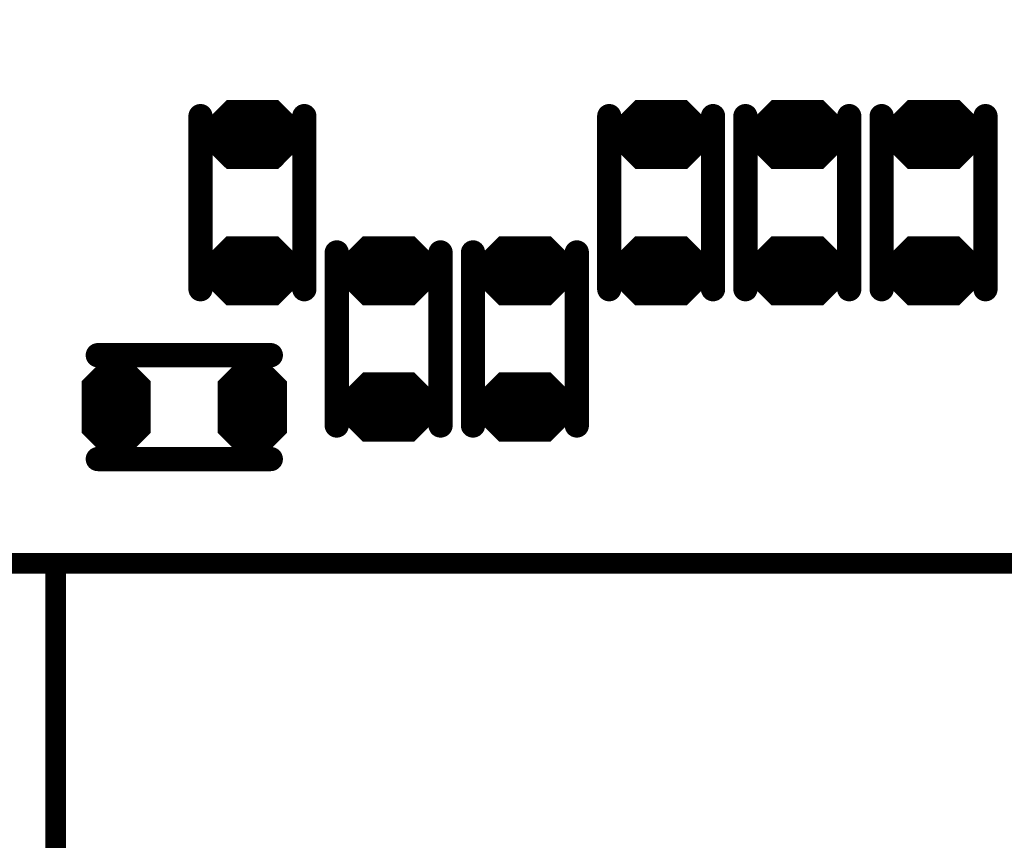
# Model space of a CAD drawing. Extents: x 0 to 8.86, y -3.29 to 6.3.
# Tile 47 of 129: x 7.42 to 7.7, y 1.29 to 1.53. Entities that reach past the tile are written whole.
import ezdxf

# ---------------------------------------------------------------- set-up
doc = ezdxf.new("R2010")
doc.units = 0
doc.layers.get('0').update_dxf_attribs({"color": 3, "linetype": 'CONTINUOUS'})

# ---------------------------------------------------------------- blocks, each defined once
blk = doc.blocks.new('PAD_R1')
at = {"const_width": 0.5}
blk.add_lwpolyline([(0.25, 0, 1), (-0.25, 0, 1)], format="xyb", close=True, dxfattribs=at)

msp = doc.modelspace()

# ---------------------------------------------------------------- linework, layer by layer
for p, q in [((7.4723, 1.49711), (7.47965, 1.50446)), ((7.49408, 1.50446), (7.50143, 1.49711)), ((7.59041, 1.49711), (7.59776, 1.50446)), ((7.61219, 1.50446), (7.61954, 1.49711)), ((7.62978, 1.49711), (7.63713, 1.50446)), ((7.65156, 1.50446), (7.65891, 1.49711)), ((7.66915, 1.49711), (7.6765, 1.50446)), ((7.69093, 1.50446), (7.69828, 1.49711)), ((7.4723, 1.49711), (7.50143, 1.49711)), ((7.59041, 1.49711), (7.61954, 1.49711)), ((7.62978, 1.49711), (7.65891, 1.49711)), ((7.66915, 1.49711), (7.69828, 1.49711)), ((7.4723, 1.49281), (7.50143, 1.49281)), ((7.4723, 1.49281), (7.47965, 1.48546)), ((7.49408, 1.48546), (7.50143, 1.49281)), ((7.59041, 1.49281), (7.61954, 1.49281)), ((7.59041, 1.49281), (7.59776, 1.48546)), ((7.61219, 1.48546), (7.61954, 1.49281)), ((7.62978, 1.49281), (7.65891, 1.49281)), ((7.62978, 1.49281), (7.63713, 1.48546)), ((7.65156, 1.48546), (7.65891, 1.49281)), ((7.66915, 1.49281), (7.69828, 1.49281)), ((7.66915, 1.49281), (7.6765, 1.48546)), ((7.69093, 1.48546), (7.69828, 1.49281)), ((7.47226, 1.45774), (7.47961, 1.46509)), ((7.49404, 1.46509), (7.50139, 1.45774)), ((7.51167, 1.45774), (7.51902, 1.46509)), ((7.53345, 1.46509), (7.5408, 1.45774)), ((7.55104, 1.45774), (7.55839, 1.46509)), ((7.57282, 1.46509), (7.58017, 1.45774)), ((7.59037, 1.45774), (7.59772, 1.46509)), ((7.61215, 1.46509), (7.6195, 1.45774)), ((7.62974, 1.45774), (7.63709, 1.46509)), ((7.65152, 1.46509), (7.65887, 1.45774)), ((7.66911, 1.45774), (7.67646, 1.46509)), ((7.69089, 1.46509), (7.69824, 1.45774)), ((7.47226, 1.45774), (7.50139, 1.45774)), ((7.51167, 1.45774), (7.5408, 1.45774)), ((7.55104, 1.45774), (7.58017, 1.45774)), ((7.59037, 1.45774), (7.6195, 1.45774)), ((7.62974, 1.45774), (7.65887, 1.45774)), ((7.66911, 1.45774), (7.69824, 1.45774)), ((7.47226, 1.45344), (7.50139, 1.45344)), ((7.47226, 1.45344), (7.47961, 1.44609)), ((7.49404, 1.44609), (7.50139, 1.45344)), ((7.51167, 1.45344), (7.5408, 1.45344)), ((7.51167, 1.45344), (7.51902, 1.44609)), ((7.53345, 1.44609), (7.5408, 1.45344)), ((7.55104, 1.45344), (7.58017, 1.45344)), ((7.55104, 1.45344), (7.55839, 1.44609)), ((7.57282, 1.44609), (7.58017, 1.45344)), ((7.59037, 1.45344), (7.6195, 1.45344)), ((7.59037, 1.45344), (7.59772, 1.44609)), ((7.61215, 1.44609), (7.6195, 1.45344)), ((7.62974, 1.45344), (7.65887, 1.45344)), ((7.62974, 1.45344), (7.63709, 1.44609)), ((7.65152, 1.44609), (7.65887, 1.45344)), ((7.66911, 1.45344), (7.69824, 1.45344)), ((7.66911, 1.45344), (7.67646, 1.44609)), ((7.69089, 1.44609), (7.69824, 1.45344)), ((7.43869, 1.42416), (7.44604, 1.43151)), ((7.44892, 1.43151), (7.45627, 1.42416)), ((7.47805, 1.42412), (7.4854, 1.43147)), ((7.48828, 1.43147), (7.49563, 1.42412)), ((7.51163, 1.41837), (7.51898, 1.42572)), ((7.53341, 1.42572), (7.54076, 1.41837)), ((7.551, 1.41837), (7.55835, 1.42572)), ((7.57278, 1.42572), (7.58013, 1.41837)), ((7.43869, 1.42416), (7.45627, 1.42416)), ((7.47805, 1.42412), (7.49563, 1.42412)), ((7.51163, 1.41837), (7.54076, 1.41837)), ((7.551, 1.41837), (7.58013, 1.41837)), ((7.51163, 1.41408), (7.54076, 1.41408)), ((7.51163, 1.41408), (7.51898, 1.40673)), ((7.53341, 1.40673), (7.54076, 1.41408)), ((7.551, 1.41408), (7.58013, 1.41408)), ((7.551, 1.41408), (7.55835, 1.40673)), ((7.57278, 1.40673), (7.58013, 1.41408)), ((7.43869, 1.40832), (7.45627, 1.40832)), ((7.43869, 1.40832), (7.44604, 1.40097)), ((7.44892, 1.40097), (7.45627, 1.40832)), ((7.47805, 1.40828), (7.49563, 1.40828)), ((7.47805, 1.40828), (7.4854, 1.40093)), ((7.48828, 1.40093), (7.49563, 1.40828))]:
    msp.add_line(p, q)
for points, const_width in [([(7.0885, 2.15813), (7.7715, 2.15813), (7.7995, 2.13013), (7.7995, 1.38913), (7.7815, 1.37113), (7.0795, 1.37113), (7.0585, 1.39213), (7.0585, 2.14213), (7.0745, 2.15813)], 0.006), ([(7.49387, 1.50396), (7.50163, 1.49619), (7.50163, 1.49372), (7.49387, 1.48596), (7.47986, 1.48596), (7.47209, 1.49372), (7.47209, 1.49619), (7.47986, 1.50396)], 0.002), ([(7.61198, 1.50396), (7.61974, 1.49619), (7.61974, 1.49372), (7.61198, 1.48596), (7.59797, 1.48596), (7.59021, 1.49372), (7.59021, 1.49619), (7.59797, 1.50396)], 0.002), ([(7.65135, 1.50396), (7.65911, 1.49619), (7.65911, 1.49372), (7.65135, 1.48596), (7.63734, 1.48596), (7.62958, 1.49372), (7.62958, 1.49619), (7.63734, 1.50396)], 0.002), ([(7.69072, 1.50396), (7.69848, 1.49619), (7.69848, 1.49372), (7.69072, 1.48596), (7.67671, 1.48596), (7.66894, 1.49372), (7.66894, 1.49619), (7.67671, 1.50396)], 0.002), ([(7.49383, 1.46459), (7.50159, 1.45683), (7.50159, 1.45436), (7.49383, 1.44659), (7.47982, 1.44659), (7.47206, 1.45436), (7.47206, 1.45683), (7.47982, 1.46459)], 0.002), ([(7.53324, 1.46459), (7.541, 1.45682), (7.541, 1.45435), (7.53324, 1.44659), (7.51923, 1.44659), (7.51146, 1.45435), (7.51146, 1.45682), (7.51923, 1.46459)], 0.002), ([(7.57261, 1.46459), (7.58038, 1.45682), (7.58038, 1.45435), (7.57261, 1.44659), (7.5586, 1.44659), (7.55084, 1.45435), (7.55084, 1.45682), (7.5586, 1.46459)], 0.002), ([(7.61194, 1.46459), (7.6197, 1.45683), (7.6197, 1.45436), (7.61194, 1.44659), (7.59793, 1.44659), (7.59016, 1.45436), (7.59016, 1.45683), (7.59793, 1.46459)], 0.002), ([(7.65131, 1.46459), (7.65908, 1.45683), (7.65908, 1.45436), (7.65131, 1.44659), (7.6373, 1.44659), (7.62954, 1.45436), (7.62954, 1.45683), (7.6373, 1.46459)], 0.002), ([(7.69068, 1.46459), (7.69844, 1.45683), (7.69844, 1.45436), (7.69068, 1.44659), (7.67667, 1.44659), (7.66891, 1.45436), (7.66891, 1.45683), (7.67667, 1.46459)], 0.002), ([(7.44872, 1.43101), (7.45648, 1.42325), (7.45648, 1.40923), (7.44872, 1.40147), (7.44624, 1.40147), (7.43848, 1.40923), (7.43848, 1.42325), (7.44624, 1.43101)], 0.002), ([(7.48808, 1.43097), (7.49584, 1.42321), (7.49584, 1.40919), (7.48808, 1.40143), (7.4856, 1.40143), (7.47784, 1.40919), (7.47784, 1.42321), (7.4856, 1.43097)], 0.002), ([(7.5332, 1.42523), (7.54096, 1.41746), (7.54096, 1.41499), (7.5332, 1.40723), (7.51919, 1.40723), (7.51142, 1.41499), (7.51142, 1.41746), (7.51919, 1.42523)], 0.002), ([(7.57257, 1.42523), (7.58033, 1.41746), (7.58033, 1.41499), (7.57257, 1.40723), (7.55856, 1.40723), (7.55079, 1.41499), (7.55079, 1.41746), (7.55856, 1.42523)], 0.002)]:
    msp.add_lwpolyline(points, close=True, dxfattribs=dict(const_width=const_width))
for points, const_width in [([(7.47184, 1.50028), (7.47184, 1.45028)], 0.007), ([(7.47184, 1.50028), (7.47184, 1.45028)], 0.007), ([(7.47472, 1.49811), (7.48007, 1.50346), (7.49366, 1.50346), (7.49901, 1.49811)], 0.003), ([(7.48048, 1.50245), (7.49325, 1.50245)], 0.005), ([(7.50184, 1.50028), (7.50184, 1.45028)], 0.007), ([(7.50184, 1.50028), (7.50184, 1.45028)], 0.007), ([(7.58996, 1.50028), (7.58996, 1.45028)], 0.007), ([(7.58996, 1.50028), (7.58996, 1.45028)], 0.007), ([(7.59283, 1.49811), (7.59818, 1.50346), (7.61177, 1.50346), (7.61712, 1.49811)], 0.003), ([(7.59859, 1.50245), (7.61136, 1.50245)], 0.005), ([(7.61996, 1.50028), (7.61996, 1.45028)], 0.007), ([(7.61996, 1.50028), (7.61996, 1.45028)], 0.007), ([(7.62932, 1.50028), (7.62932, 1.45028)], 0.007), ([(7.62932, 1.50028), (7.62932, 1.45028)], 0.007), ([(7.6322, 1.49811), (7.63755, 1.50346), (7.65114, 1.50346), (7.65649, 1.49811)], 0.003), ([(7.63796, 1.50245), (7.65073, 1.50245)], 0.005), ([(7.65932, 1.50028), (7.65932, 1.45028)], 0.007), ([(7.65932, 1.50028), (7.65932, 1.45028)], 0.007), ([(7.66869, 1.50028), (7.66869, 1.45028)], 0.007), ([(7.66869, 1.50028), (7.66869, 1.45028)], 0.007), ([(7.67157, 1.49811), (7.67692, 1.50346), (7.69051, 1.50346), (7.69586, 1.49811)], 0.003), ([(7.67733, 1.50245), (7.6901, 1.50245)], 0.005), ([(7.69869, 1.50028), (7.69869, 1.45028)], 0.007), ([(7.69869, 1.50028), (7.69869, 1.45028)], 0.007), ([(7.47472, 1.49811), (7.49901, 1.49811)], 0.003), ([(7.47713, 1.49911), (7.4966, 1.49911)], 0.005), ([(7.59283, 1.49811), (7.61712, 1.49811)], 0.003), ([(7.59524, 1.49911), (7.61471, 1.49911)], 0.005), ([(7.6322, 1.49811), (7.65649, 1.49811)], 0.003), ([(7.63461, 1.49911), (7.65408, 1.49911)], 0.005), ([(7.67157, 1.49811), (7.69586, 1.49811)], 0.003), ([(7.67398, 1.49911), (7.69345, 1.49911)], 0.005), ([(7.47409, 1.49661), (7.49963, 1.49661)], 0.002), ([(7.59221, 1.49661), (7.61774, 1.49661)], 0.002), ([(7.63157, 1.49661), (7.65711, 1.49661)], 0.002), ([(7.67094, 1.49661), (7.69648, 1.49661)], 0.002), ([(7.47109, 1.49481), (7.50263, 1.49481)], 0.003), ([(7.47109, 1.49561), (7.50263, 1.49561)], 0.002), ([(7.47409, 1.49331), (7.49963, 1.49331)], 0.002), ([(7.58921, 1.49481), (7.62074, 1.49481)], 0.003), ([(7.58921, 1.49561), (7.62074, 1.49561)], 0.002), ([(7.59221, 1.49331), (7.61774, 1.49331)], 0.002), ([(7.62857, 1.49481), (7.66011, 1.49481)], 0.003), ([(7.62857, 1.49561), (7.66011, 1.49561)], 0.002), ([(7.63157, 1.49331), (7.65711, 1.49331)], 0.002), ([(7.66794, 1.49481), (7.69948, 1.49481)], 0.003), ([(7.66794, 1.49561), (7.69948, 1.49561)], 0.002), ([(7.67094, 1.49331), (7.69648, 1.49331)], 0.002), ([(7.47351, 1.49231), (7.50022, 1.49231)], 0.002), ([(7.47351, 1.49231), (7.47986, 1.48596)], 0.002), ([(7.47592, 1.49131), (7.49781, 1.49131)], 0.004), ([(7.47592, 1.49131), (7.48027, 1.48696)], 0.004), ([(7.47713, 1.4908), (7.4966, 1.4908)], 0.005), ([(7.49346, 1.48696), (7.49781, 1.49131)], 0.004), ([(7.49387, 1.48596), (7.50022, 1.49231)], 0.002), ([(7.59162, 1.49231), (7.61833, 1.49231)], 0.002), ([(7.59162, 1.49231), (7.59797, 1.48596)], 0.002), ([(7.59403, 1.49131), (7.61592, 1.49131)], 0.004), ([(7.59403, 1.49131), (7.59838, 1.48696)], 0.004), ([(7.59524, 1.4908), (7.61471, 1.4908)], 0.005), ([(7.61157, 1.48696), (7.61592, 1.49131)], 0.004), ([(7.61198, 1.48596), (7.61833, 1.49231)], 0.002), ([(7.63099, 1.49231), (7.6577, 1.49231)], 0.002), ([(7.63099, 1.49231), (7.63734, 1.48596)], 0.002), ([(7.6334, 1.49131), (7.65529, 1.49131)], 0.004), ([(7.6334, 1.49131), (7.63775, 1.48696)], 0.004), ([(7.63461, 1.4908), (7.65408, 1.4908)], 0.005), ([(7.65094, 1.48696), (7.65529, 1.49131)], 0.004), ([(7.65135, 1.48596), (7.6577, 1.49231)], 0.002), ([(7.67036, 1.49231), (7.69707, 1.49231)], 0.002), ([(7.67036, 1.49231), (7.67671, 1.48596)], 0.002), ([(7.67277, 1.49131), (7.69466, 1.49131)], 0.004), ([(7.67277, 1.49131), (7.67712, 1.48696)], 0.004), ([(7.67398, 1.4908), (7.69345, 1.4908)], 0.005), ([(7.69031, 1.48696), (7.69466, 1.49131)], 0.004), ([(7.69072, 1.48596), (7.69707, 1.49231)], 0.002), ([(7.48048, 1.48746), (7.49325, 1.48746)], 0.005), ([(7.48027, 1.48696), (7.49346, 1.48696)], 0.004), ([(7.59859, 1.48746), (7.61136, 1.48746)], 0.005), ([(7.59838, 1.48696), (7.61157, 1.48696)], 0.004), ([(7.63796, 1.48746), (7.65073, 1.48746)], 0.005), ([(7.63775, 1.48696), (7.65094, 1.48696)], 0.004), ([(7.67733, 1.48746), (7.6901, 1.48746)], 0.005), ([(7.67712, 1.48696), (7.69031, 1.48696)], 0.004), ([(7.47986, 1.48596), (7.49387, 1.48596)], 0.002), ([(7.59797, 1.48596), (7.61198, 1.48596)], 0.002), ([(7.63734, 1.48596), (7.65135, 1.48596)], 0.002), ([(7.67671, 1.48596), (7.69072, 1.48596)], 0.002), ([(7.47468, 1.45874), (7.48003, 1.46409), (7.49362, 1.46409), (7.49897, 1.45874)], 0.003), ([(7.48044, 1.46309), (7.49321, 1.46309)], 0.005), ([(7.51409, 1.45874), (7.51944, 1.46409), (7.53303, 1.46409), (7.53838, 1.45874)], 0.003), ([(7.51985, 1.46308), (7.53262, 1.46308)], 0.005), ([(7.55346, 1.45874), (7.55881, 1.46409), (7.5724, 1.46409), (7.57775, 1.45874)], 0.003), ([(7.55922, 1.46308), (7.57199, 1.46308)], 0.005), ([(7.59279, 1.45874), (7.59814, 1.46409), (7.61173, 1.46409), (7.61708, 1.45874)], 0.003), ([(7.59855, 1.46309), (7.61132, 1.46309)], 0.005), ([(7.63216, 1.45874), (7.63751, 1.46409), (7.6511, 1.46409), (7.65645, 1.45874)], 0.003), ([(7.63792, 1.46309), (7.65069, 1.46309)], 0.005), ([(7.67153, 1.45874), (7.67688, 1.46409), (7.69047, 1.46409), (7.69582, 1.45874)], 0.003), ([(7.67729, 1.46309), (7.69006, 1.46309)], 0.005), ([(7.51121, 1.46091), (7.51121, 1.41091)], 0.007), ([(7.51121, 1.46091), (7.51121, 1.41091)], 0.007), ([(7.54121, 1.46091), (7.54121, 1.41091)], 0.007), ([(7.54121, 1.46091), (7.54121, 1.41091)], 0.007), ([(7.55059, 1.46091), (7.55059, 1.41091)], 0.007), ([(7.55059, 1.46091), (7.55059, 1.41091)], 0.007), ([(7.58059, 1.46091), (7.58059, 1.41091)], 0.007), ([(7.58059, 1.46091), (7.58059, 1.41091)], 0.007), ([(7.47468, 1.45874), (7.49897, 1.45874)], 0.003), ([(7.47709, 1.45974), (7.49656, 1.45974)], 0.005), ([(7.51409, 1.45874), (7.53838, 1.45874)], 0.003), ([(7.5165, 1.45974), (7.53597, 1.45974)], 0.005), ([(7.55346, 1.45874), (7.57775, 1.45874)], 0.003), ([(7.55587, 1.45974), (7.57534, 1.45974)], 0.005), ([(7.59279, 1.45874), (7.61708, 1.45874)], 0.003), ([(7.5952, 1.45974), (7.61467, 1.45974)], 0.005), ([(7.63216, 1.45874), (7.65645, 1.45874)], 0.003), ([(7.63457, 1.45974), (7.65404, 1.45974)], 0.005), ([(7.67153, 1.45874), (7.69582, 1.45874)], 0.003), ([(7.67394, 1.45974), (7.69341, 1.45974)], 0.005), ([(7.47106, 1.45544), (7.50259, 1.45544)], 0.003), ([(7.47106, 1.45624), (7.50259, 1.45624)], 0.002), ([(7.47406, 1.45724), (7.49959, 1.45724)], 0.002), ([(7.51046, 1.45544), (7.542, 1.45544)], 0.003), ([(7.51046, 1.45624), (7.542, 1.45624)], 0.002), ([(7.51346, 1.45724), (7.539, 1.45724)], 0.002), ([(7.54984, 1.45544), (7.58138, 1.45544)], 0.003), ([(7.54984, 1.45624), (7.58138, 1.45624)], 0.002), ([(7.55284, 1.45724), (7.57837, 1.45724)], 0.002), ([(7.58916, 1.45544), (7.6207, 1.45544)], 0.003), ([(7.58916, 1.45624), (7.6207, 1.45624)], 0.002), ([(7.59216, 1.45724), (7.6177, 1.45724)], 0.002), ([(7.62854, 1.45544), (7.66007, 1.45544)], 0.003), ([(7.62854, 1.45624), (7.66007, 1.45624)], 0.002), ([(7.63154, 1.45724), (7.65707, 1.45724)], 0.002), ([(7.66791, 1.45544), (7.69944, 1.45544)], 0.003), ([(7.66791, 1.45624), (7.69944, 1.45624)], 0.002), ([(7.67091, 1.45724), (7.69644, 1.45724)], 0.002), ([(7.47406, 1.45394), (7.49959, 1.45394)], 0.002), ([(7.51346, 1.45394), (7.539, 1.45394)], 0.002), ([(7.55284, 1.45394), (7.57837, 1.45394)], 0.002), ([(7.59216, 1.45394), (7.6177, 1.45394)], 0.002), ([(7.63154, 1.45394), (7.65707, 1.45394)], 0.002), ([(7.67091, 1.45394), (7.69644, 1.45394)], 0.002), ([(7.47347, 1.45294), (7.50018, 1.45294)], 0.002), ([(7.47347, 1.45294), (7.47982, 1.44659)], 0.002), ([(7.47588, 1.45194), (7.49777, 1.45194)], 0.004), ([(7.47588, 1.45194), (7.48023, 1.44759)], 0.004), ([(7.47709, 1.45144), (7.49656, 1.45144)], 0.005), ([(7.49342, 1.44759), (7.49777, 1.45194)], 0.004), ([(7.49383, 1.44659), (7.50018, 1.45294)], 0.002), ([(7.51288, 1.45294), (7.53959, 1.45294)], 0.002), ([(7.51288, 1.45294), (7.51923, 1.44659)], 0.002), ([(7.51529, 1.45194), (7.53718, 1.45194)], 0.004), ([(7.51529, 1.45194), (7.51964, 1.44759)], 0.004), ([(7.5165, 1.45143), (7.53597, 1.45143)], 0.005), ([(7.53283, 1.44759), (7.53718, 1.45194)], 0.004), ([(7.53324, 1.44659), (7.53959, 1.45294)], 0.002), ([(7.55225, 1.45294), (7.57896, 1.45294)], 0.002), ([(7.55225, 1.45294), (7.5586, 1.44659)], 0.002), ([(7.55466, 1.45194), (7.57655, 1.45194)], 0.004), ([(7.55466, 1.45194), (7.55901, 1.44759)], 0.004), ([(7.55587, 1.45143), (7.57534, 1.45143)], 0.005), ([(7.5722, 1.44759), (7.57655, 1.45194)], 0.004), ([(7.57261, 1.44659), (7.57896, 1.45294)], 0.002), ([(7.59158, 1.45294), (7.61829, 1.45294)], 0.002), ([(7.59158, 1.45294), (7.59793, 1.44659)], 0.002), ([(7.59399, 1.45194), (7.61588, 1.45194)], 0.004), ([(7.59399, 1.45194), (7.59834, 1.44759)], 0.004), ([(7.5952, 1.45144), (7.61467, 1.45144)], 0.005), ([(7.61153, 1.44759), (7.61588, 1.45194)], 0.004), ([(7.61194, 1.44659), (7.61829, 1.45294)], 0.002), ([(7.63095, 1.45294), (7.65766, 1.45294)], 0.002), ([(7.63095, 1.45294), (7.6373, 1.44659)], 0.002), ([(7.63336, 1.45194), (7.65525, 1.45194)], 0.004), ([(7.63336, 1.45194), (7.63771, 1.44759)], 0.004), ([(7.63457, 1.45144), (7.65404, 1.45144)], 0.005), ([(7.6509, 1.44759), (7.65525, 1.45194)], 0.004), ([(7.65131, 1.44659), (7.65766, 1.45294)], 0.002), ([(7.67032, 1.45294), (7.69703, 1.45294)], 0.002), ([(7.67032, 1.45294), (7.67667, 1.44659)], 0.002), ([(7.67273, 1.45194), (7.69462, 1.45194)], 0.004), ([(7.67273, 1.45194), (7.67708, 1.44759)], 0.004), ([(7.67394, 1.45144), (7.69341, 1.45144)], 0.005), ([(7.69027, 1.44759), (7.69462, 1.45194)], 0.004), ([(7.69068, 1.44659), (7.69703, 1.45294)], 0.002), ([(7.48044, 1.44809), (7.49321, 1.44809)], 0.005), ([(7.48023, 1.44759), (7.49342, 1.44759)], 0.004), ([(7.51985, 1.44809), (7.53262, 1.44809)], 0.005), ([(7.51964, 1.44759), (7.53283, 1.44759)], 0.004), ([(7.55922, 1.44809), (7.57199, 1.44809)], 0.005), ([(7.55901, 1.44759), (7.5722, 1.44759)], 0.004), ([(7.59855, 1.44809), (7.61132, 1.44809)], 0.005), ([(7.59834, 1.44759), (7.61153, 1.44759)], 0.004), ([(7.63792, 1.44809), (7.65069, 1.44809)], 0.005), ([(7.63771, 1.44759), (7.6509, 1.44759)], 0.004), ([(7.67729, 1.44809), (7.69006, 1.44809)], 0.005), ([(7.67708, 1.44759), (7.69027, 1.44759)], 0.004), ([(7.47982, 1.44659), (7.49383, 1.44659)], 0.002), ([(7.51923, 1.44659), (7.53324, 1.44659)], 0.002), ([(7.5586, 1.44659), (7.57261, 1.44659)], 0.002), ([(7.59793, 1.44659), (7.61194, 1.44659)], 0.002), ([(7.6373, 1.44659), (7.65131, 1.44659)], 0.002), ([(7.67667, 1.44659), (7.69068, 1.44659)], 0.002), ([(7.44216, 1.43122), (7.49216, 1.43122)], 0.007), ([(7.44216, 1.43122), (7.49216, 1.43122)], 0.007), ([(7.4411, 1.42516), (7.44645, 1.43051), (7.44851, 1.43051), (7.45386, 1.42516)], 0.003), ([(7.44687, 1.42951), (7.44809, 1.42951)], 0.005), ([(7.48046, 1.42512), (7.48581, 1.43047), (7.48787, 1.43047), (7.49322, 1.42512)], 0.003), ([(7.48623, 1.42947), (7.48745, 1.42947)], 0.005), ([(7.44352, 1.42616), (7.45144, 1.42616)], 0.005), ([(7.48288, 1.42612), (7.4908, 1.42612)], 0.005), ([(7.4411, 1.42516), (7.45386, 1.42516)], 0.003), ([(7.48046, 1.42512), (7.49322, 1.42512)], 0.003), ([(7.51405, 1.41938), (7.5194, 1.42473), (7.53299, 1.42473), (7.53834, 1.41938)], 0.003), ([(7.51981, 1.42372), (7.53258, 1.42372)], 0.005), ([(7.55342, 1.41938), (7.55877, 1.42473), (7.57236, 1.42473), (7.57771, 1.41938)], 0.003), ([(7.55918, 1.42372), (7.57195, 1.42372)], 0.005), ([(7.43748, 1.41582), (7.45748, 1.41582)], 0.014), ([(7.43748, 1.42266), (7.45748, 1.42266)], 0.002), ([(7.44048, 1.42366), (7.45448, 1.42366)], 0.002), ([(7.47684, 1.41578), (7.49684, 1.41578)], 0.014), ([(7.47684, 1.42262), (7.49684, 1.42262)], 0.002), ([(7.47984, 1.42362), (7.49384, 1.42362)], 0.002), ([(7.51646, 1.42037), (7.53593, 1.42037)], 0.005), ([(7.55583, 1.42037), (7.5753, 1.42037)], 0.005), ([(7.51405, 1.41938), (7.53834, 1.41938)], 0.003), ([(7.55342, 1.41938), (7.57771, 1.41938)], 0.003), ([(7.51043, 1.41608), (7.54196, 1.41608)], 0.003), ([(7.51043, 1.41688), (7.54196, 1.41688)], 0.002), ([(7.51342, 1.41788), (7.53896, 1.41788)], 0.002), ([(7.54979, 1.41608), (7.58133, 1.41608)], 0.003), ([(7.54979, 1.41688), (7.58133, 1.41688)], 0.002), ([(7.55279, 1.41788), (7.57833, 1.41788)], 0.002), ([(7.51284, 1.41358), (7.53955, 1.41358)], 0.002), ([(7.51284, 1.41358), (7.51919, 1.40723)], 0.002), ([(7.51342, 1.41458), (7.53896, 1.41458)], 0.002), ([(7.51525, 1.41258), (7.53714, 1.41258)], 0.004), ([(7.51525, 1.41258), (7.5196, 1.40823)], 0.004), ([(7.51646, 1.41207), (7.53593, 1.41207)], 0.005), ([(7.53279, 1.40823), (7.53714, 1.41258)], 0.004), ([(7.5332, 1.40723), (7.53955, 1.41358)], 0.002), ([(7.55221, 1.41358), (7.57892, 1.41358)], 0.002), ([(7.55221, 1.41358), (7.55856, 1.40723)], 0.002), ([(7.55279, 1.41458), (7.57833, 1.41458)], 0.002), ([(7.55462, 1.41258), (7.57651, 1.41258)], 0.004), ([(7.55462, 1.41258), (7.55897, 1.40823)], 0.004), ([(7.55583, 1.41207), (7.5753, 1.41207)], 0.005), ([(7.57216, 1.40823), (7.57651, 1.41258)], 0.004), ([(7.57257, 1.40723), (7.57892, 1.41358)], 0.002), ([(7.43989, 1.40782), (7.45507, 1.40782)], 0.002), ([(7.43989, 1.40782), (7.44624, 1.40147)], 0.002), ([(7.44048, 1.40882), (7.45448, 1.40882)], 0.002), ([(7.44231, 1.40682), (7.45265, 1.40682)], 0.004), ([(7.44231, 1.40682), (7.44666, 1.40247)], 0.004), ([(7.44352, 1.40632), (7.45144, 1.40632)], 0.005), ([(7.4483, 1.40247), (7.45265, 1.40682)], 0.004), ([(7.44872, 1.40147), (7.45507, 1.40782)], 0.002), ([(7.47925, 1.40778), (7.49443, 1.40778)], 0.002), ([(7.47925, 1.40778), (7.4856, 1.40143)], 0.002), ([(7.47984, 1.40878), (7.49384, 1.40878)], 0.002), ([(7.48167, 1.40678), (7.49201, 1.40678)], 0.004), ([(7.48167, 1.40678), (7.48602, 1.40243)], 0.004), ([(7.48288, 1.40628), (7.4908, 1.40628)], 0.005), ([(7.48766, 1.40243), (7.49201, 1.40678)], 0.004), ([(7.48808, 1.40143), (7.49443, 1.40778)], 0.002), ([(7.51981, 1.40873), (7.53258, 1.40873)], 0.005), ([(7.5196, 1.40823), (7.53279, 1.40823)], 0.004), ([(7.55918, 1.40873), (7.57195, 1.40873)], 0.005), ([(7.55897, 1.40823), (7.57216, 1.40823)], 0.004), ([(7.51919, 1.40723), (7.5332, 1.40723)], 0.002), ([(7.55856, 1.40723), (7.57257, 1.40723)], 0.002), ([(7.44216, 1.40122), (7.49216, 1.40122)], 0.007), ([(7.44216, 1.40122), (7.49216, 1.40122)], 0.007), ([(7.44687, 1.40297), (7.44809, 1.40297)], 0.005), ([(7.44666, 1.40247), (7.4483, 1.40247)], 0.004), ([(7.48623, 1.40293), (7.48745, 1.40293)], 0.005), ([(7.48602, 1.40243), (7.48766, 1.40243)], 0.004), ([(7.44624, 1.40147), (7.44872, 1.40147)], 0.002), ([(7.4856, 1.40143), (7.48808, 1.40143)], 0.002), ([(7.43, 1.37), (7.43, 1.265), (7.455, 1.24), (7.455, 0.99), (7.48, 0.965), (7.89, 0.965), (7.925, 0.94), (7.925, 0.865)], 0.006)]:
    msp.add_lwpolyline(points, dxfattribs=dict(const_width=const_width))

# ---------------------------------------------------------------- block references
for p, xscale, yscale in [((7.47184, 1.50028), 0.007, 0.007), ((7.47184, 1.50028), 0.007, 0.007), ((7.48048, 1.50245), 0.005, 0.005), ((7.49325, 1.50245), 0.005, 0.005), ((7.50184, 1.50028), 0.007, 0.007), ((7.50184, 1.50028), 0.007, 0.007), ((7.58996, 1.50028), 0.007, 0.007), ((7.58996, 1.50028), 0.007, 0.007), ((7.59859, 1.50245), 0.005, 0.005), ((7.61136, 1.50245), 0.005, 0.005), ((7.61996, 1.50028), 0.007, 0.007), ((7.61996, 1.50028), 0.007, 0.007), ((7.62932, 1.50028), 0.007, 0.007), ((7.62932, 1.50028), 0.007, 0.007), ((7.63796, 1.50245), 0.005, 0.005), ((7.65073, 1.50245), 0.005, 0.005), ((7.65932, 1.50028), 0.007, 0.007), ((7.65932, 1.50028), 0.007, 0.007), ((7.66869, 1.50028), 0.007, 0.007), ((7.66869, 1.50028), 0.007, 0.007), ((7.67733, 1.50245), 0.005, 0.005), ((7.6901, 1.50245), 0.005, 0.005), ((7.69869, 1.50028), 0.007, 0.007), ((7.69869, 1.50028), 0.007, 0.007), ((7.47472, 1.49811), 0.003, 0.003), ((7.47472, 1.49811), 0.003, 0.003), ((7.47713, 1.49911), 0.005, 0.005), ((7.4966, 1.49911), 0.005, 0.005), ((7.49901, 1.49811), 0.003, 0.003), ((7.49901, 1.49811), 0.003, 0.003), ((7.59283, 1.49811), 0.003, 0.003), ((7.59283, 1.49811), 0.003, 0.003), ((7.59524, 1.49911), 0.005, 0.005), ((7.61471, 1.49911), 0.005, 0.005), ((7.61712, 1.49811), 0.003, 0.003), ((7.61712, 1.49811), 0.003, 0.003), ((7.6322, 1.49811), 0.003, 0.003), ((7.6322, 1.49811), 0.003, 0.003), ((7.63461, 1.49911), 0.005, 0.005), ((7.65408, 1.49911), 0.005, 0.005), ((7.65649, 1.49811), 0.003, 0.003), ((7.65649, 1.49811), 0.003, 0.003), ((7.67157, 1.49811), 0.003, 0.003), ((7.67157, 1.49811), 0.003, 0.003), ((7.67398, 1.49911), 0.005, 0.005), ((7.69345, 1.49911), 0.005, 0.005), ((7.69586, 1.49811), 0.003, 0.003), ((7.69586, 1.49811), 0.003, 0.003), ((7.47409, 1.49661), 0.002, 0.002), ((7.49963, 1.49661), 0.002, 0.002), ((7.59221, 1.49661), 0.002, 0.002), ((7.61774, 1.49661), 0.002, 0.002), ((7.63157, 1.49661), 0.002, 0.002), ((7.65711, 1.49661), 0.002, 0.002), ((7.67094, 1.49661), 0.002, 0.002), ((7.69648, 1.49661), 0.002, 0.002), ((7.47409, 1.49331), 0.002, 0.002), ((7.49963, 1.49331), 0.002, 0.002), ((7.59221, 1.49331), 0.002, 0.002), ((7.61774, 1.49331), 0.002, 0.002), ((7.63157, 1.49331), 0.002, 0.002), ((7.65711, 1.49331), 0.002, 0.002), ((7.67094, 1.49331), 0.002, 0.002), ((7.69648, 1.49331), 0.002, 0.002), ((7.47351, 1.49231), 0.002, 0.002), ((7.47351, 1.49231), 0.002, 0.002), ((7.47592, 1.49131), 0.004, 0.004), ((7.47592, 1.49131), 0.004, 0.004), ((7.47713, 1.4908), 0.005, 0.005), ((7.4966, 1.4908), 0.005, 0.005), ((7.49781, 1.49131), 0.004, 0.004), ((7.49781, 1.49131), 0.004, 0.004), ((7.50022, 1.49231), 0.002, 0.002), ((7.50022, 1.49231), 0.002, 0.002), ((7.59162, 1.49231), 0.002, 0.002), ((7.59162, 1.49231), 0.002, 0.002), ((7.59403, 1.49131), 0.004, 0.004), ((7.59403, 1.49131), 0.004, 0.004), ((7.59524, 1.4908), 0.005, 0.005), ((7.61471, 1.4908), 0.005, 0.005), ((7.61592, 1.49131), 0.004, 0.004), ((7.61592, 1.49131), 0.004, 0.004), ((7.61833, 1.49231), 0.002, 0.002), ((7.61833, 1.49231), 0.002, 0.002), ((7.63099, 1.49231), 0.002, 0.002), ((7.63099, 1.49231), 0.002, 0.002), ((7.6334, 1.49131), 0.004, 0.004), ((7.6334, 1.49131), 0.004, 0.004), ((7.63461, 1.4908), 0.005, 0.005), ((7.65408, 1.4908), 0.005, 0.005), ((7.65529, 1.49131), 0.004, 0.004), ((7.65529, 1.49131), 0.004, 0.004), ((7.6577, 1.49231), 0.002, 0.002), ((7.6577, 1.49231), 0.002, 0.002), ((7.67036, 1.49231), 0.002, 0.002), ((7.67036, 1.49231), 0.002, 0.002), ((7.67277, 1.49131), 0.004, 0.004), ((7.67277, 1.49131), 0.004, 0.004), ((7.67398, 1.4908), 0.005, 0.005), ((7.69345, 1.4908), 0.005, 0.005), ((7.69466, 1.49131), 0.004, 0.004), ((7.69466, 1.49131), 0.004, 0.004), ((7.69707, 1.49231), 0.002, 0.002), ((7.69707, 1.49231), 0.002, 0.002), ((7.48048, 1.48746), 0.005, 0.005), ((7.48027, 1.48696), 0.004, 0.004), ((7.48027, 1.48696), 0.004, 0.004), ((7.49325, 1.48746), 0.005, 0.005), ((7.49346, 1.48696), 0.004, 0.004), ((7.49346, 1.48696), 0.004, 0.004), ((7.59859, 1.48746), 0.005, 0.005), ((7.59838, 1.48696), 0.004, 0.004), ((7.59838, 1.48696), 0.004, 0.004), ((7.61136, 1.48746), 0.005, 0.005), ((7.61157, 1.48696), 0.004, 0.004), ((7.61157, 1.48696), 0.004, 0.004), ((7.63796, 1.48746), 0.005, 0.005), ((7.63775, 1.48696), 0.004, 0.004), ((7.63775, 1.48696), 0.004, 0.004), ((7.65073, 1.48746), 0.005, 0.005), ((7.65094, 1.48696), 0.004, 0.004), ((7.65094, 1.48696), 0.004, 0.004), ((7.67733, 1.48746), 0.005, 0.005), ((7.67712, 1.48696), 0.004, 0.004), ((7.67712, 1.48696), 0.004, 0.004), ((7.6901, 1.48746), 0.005, 0.005), ((7.69031, 1.48696), 0.004, 0.004), ((7.69031, 1.48696), 0.004, 0.004), ((7.47986, 1.48596), 0.002, 0.002), ((7.47986, 1.48596), 0.002, 0.002), ((7.49387, 1.48596), 0.002, 0.002), ((7.49387, 1.48596), 0.002, 0.002), ((7.59797, 1.48596), 0.002, 0.002), ((7.59797, 1.48596), 0.002, 0.002), ((7.61198, 1.48596), 0.002, 0.002), ((7.61198, 1.48596), 0.002, 0.002), ((7.63734, 1.48596), 0.002, 0.002), ((7.63734, 1.48596), 0.002, 0.002), ((7.65135, 1.48596), 0.002, 0.002), ((7.65135, 1.48596), 0.002, 0.002), ((7.67671, 1.48596), 0.002, 0.002), ((7.67671, 1.48596), 0.002, 0.002), ((7.69072, 1.48596), 0.002, 0.002), ((7.69072, 1.48596), 0.002, 0.002), ((7.48044, 1.46309), 0.005, 0.005), ((7.49321, 1.46309), 0.005, 0.005), ((7.51985, 1.46308), 0.005, 0.005), ((7.53262, 1.46308), 0.005, 0.005), ((7.55922, 1.46308), 0.005, 0.005), ((7.57199, 1.46308), 0.005, 0.005), ((7.59855, 1.46309), 0.005, 0.005), ((7.61132, 1.46309), 0.005, 0.005), ((7.63792, 1.46309), 0.005, 0.005), ((7.65069, 1.46309), 0.005, 0.005), ((7.67729, 1.46309), 0.005, 0.005), ((7.69006, 1.46309), 0.005, 0.005), ((7.51121, 1.46091), 0.007, 0.007), ((7.51121, 1.46091), 0.007, 0.007), ((7.54121, 1.46091), 0.007, 0.007), ((7.54121, 1.46091), 0.007, 0.007), ((7.55059, 1.46091), 0.007, 0.007), ((7.55059, 1.46091), 0.007, 0.007), ((7.58059, 1.46091), 0.007, 0.007), ((7.58059, 1.46091), 0.007, 0.007), ((7.47468, 1.45874), 0.003, 0.003), ((7.47468, 1.45874), 0.003, 0.003), ((7.47709, 1.45974), 0.005, 0.005), ((7.49656, 1.45974), 0.005, 0.005), ((7.49897, 1.45874), 0.003, 0.003), ((7.49897, 1.45874), 0.003, 0.003), ((7.51409, 1.45874), 0.003, 0.003), ((7.51409, 1.45874), 0.003, 0.003), ((7.5165, 1.45974), 0.005, 0.005), ((7.53597, 1.45974), 0.005, 0.005), ((7.53838, 1.45874), 0.003, 0.003), ((7.53838, 1.45874), 0.003, 0.003), ((7.55346, 1.45874), 0.003, 0.003), ((7.55346, 1.45874), 0.003, 0.003), ((7.55587, 1.45974), 0.005, 0.005), ((7.57534, 1.45974), 0.005, 0.005), ((7.57775, 1.45874), 0.003, 0.003), ((7.57775, 1.45874), 0.003, 0.003), ((7.59279, 1.45874), 0.003, 0.003), ((7.59279, 1.45874), 0.003, 0.003), ((7.5952, 1.45974), 0.005, 0.005), ((7.61467, 1.45974), 0.005, 0.005), ((7.61708, 1.45874), 0.003, 0.003), ((7.61708, 1.45874), 0.003, 0.003), ((7.63216, 1.45874), 0.003, 0.003), ((7.63216, 1.45874), 0.003, 0.003), ((7.63457, 1.45974), 0.005, 0.005), ((7.65404, 1.45974), 0.005, 0.005), ((7.65645, 1.45874), 0.003, 0.003), ((7.65645, 1.45874), 0.003, 0.003), ((7.67153, 1.45874), 0.003, 0.003), ((7.67153, 1.45874), 0.003, 0.003), ((7.67394, 1.45974), 0.005, 0.005), ((7.69341, 1.45974), 0.005, 0.005), ((7.69582, 1.45874), 0.003, 0.003), ((7.69582, 1.45874), 0.003, 0.003), ((7.47406, 1.45724), 0.002, 0.002), ((7.49959, 1.45724), 0.002, 0.002), ((7.51346, 1.45724), 0.002, 0.002), ((7.539, 1.45724), 0.002, 0.002), ((7.55284, 1.45724), 0.002, 0.002), ((7.57837, 1.45724), 0.002, 0.002), ((7.59216, 1.45724), 0.002, 0.002), ((7.6177, 1.45724), 0.002, 0.002), ((7.63154, 1.45724), 0.002, 0.002), ((7.65707, 1.45724), 0.002, 0.002), ((7.67091, 1.45724), 0.002, 0.002), ((7.69644, 1.45724), 0.002, 0.002), ((7.47406, 1.45394), 0.002, 0.002), ((7.49959, 1.45394), 0.002, 0.002), ((7.51346, 1.45394), 0.002, 0.002), ((7.539, 1.45394), 0.002, 0.002), ((7.55284, 1.45394), 0.002, 0.002), ((7.57837, 1.45394), 0.002, 0.002), ((7.59216, 1.45394), 0.002, 0.002), ((7.6177, 1.45394), 0.002, 0.002), ((7.63154, 1.45394), 0.002, 0.002), ((7.65707, 1.45394), 0.002, 0.002), ((7.67091, 1.45394), 0.002, 0.002), ((7.69644, 1.45394), 0.002, 0.002), ((7.47184, 1.45028), 0.007, 0.007), ((7.47184, 1.45028), 0.007, 0.007), ((7.47347, 1.45294), 0.002, 0.002), ((7.47347, 1.45294), 0.002, 0.002), ((7.47588, 1.45194), 0.004, 0.004), ((7.47588, 1.45194), 0.004, 0.004), ((7.47709, 1.45144), 0.005, 0.005), ((7.49656, 1.45144), 0.005, 0.005), ((7.49777, 1.45194), 0.004, 0.004), ((7.49777, 1.45194), 0.004, 0.004), ((7.50184, 1.45028), 0.007, 0.007), ((7.50184, 1.45028), 0.007, 0.007), ((7.50018, 1.45294), 0.002, 0.002), ((7.50018, 1.45294), 0.002, 0.002), ((7.51288, 1.45294), 0.002, 0.002), ((7.51288, 1.45294), 0.002, 0.002), ((7.51529, 1.45194), 0.004, 0.004), ((7.51529, 1.45194), 0.004, 0.004), ((7.5165, 1.45143), 0.005, 0.005), ((7.53597, 1.45143), 0.005, 0.005), ((7.53718, 1.45194), 0.004, 0.004), ((7.53718, 1.45194), 0.004, 0.004), ((7.53959, 1.45294), 0.002, 0.002), ((7.53959, 1.45294), 0.002, 0.002), ((7.55225, 1.45294), 0.002, 0.002), ((7.55225, 1.45294), 0.002, 0.002), ((7.55466, 1.45194), 0.004, 0.004), ((7.55466, 1.45194), 0.004, 0.004), ((7.55587, 1.45143), 0.005, 0.005), ((7.57534, 1.45143), 0.005, 0.005), ((7.57655, 1.45194), 0.004, 0.004), ((7.57655, 1.45194), 0.004, 0.004), ((7.57896, 1.45294), 0.002, 0.002), ((7.57896, 1.45294), 0.002, 0.002), ((7.58996, 1.45028), 0.007, 0.007), ((7.58996, 1.45028), 0.007, 0.007), ((7.59158, 1.45294), 0.002, 0.002), ((7.59158, 1.45294), 0.002, 0.002), ((7.59399, 1.45194), 0.004, 0.004), ((7.59399, 1.45194), 0.004, 0.004), ((7.5952, 1.45144), 0.005, 0.005), ((7.61467, 1.45144), 0.005, 0.005), ((7.61588, 1.45194), 0.004, 0.004), ((7.61588, 1.45194), 0.004, 0.004), ((7.61996, 1.45028), 0.007, 0.007), ((7.61996, 1.45028), 0.007, 0.007), ((7.61829, 1.45294), 0.002, 0.002), ((7.61829, 1.45294), 0.002, 0.002), ((7.62932, 1.45028), 0.007, 0.007), ((7.62932, 1.45028), 0.007, 0.007), ((7.63095, 1.45294), 0.002, 0.002), ((7.63095, 1.45294), 0.002, 0.002), ((7.63336, 1.45194), 0.004, 0.004), ((7.63336, 1.45194), 0.004, 0.004), ((7.63457, 1.45144), 0.005, 0.005), ((7.65404, 1.45144), 0.005, 0.005), ((7.65525, 1.45194), 0.004, 0.004), ((7.65525, 1.45194), 0.004, 0.004), ((7.65932, 1.45028), 0.007, 0.007), ((7.65932, 1.45028), 0.007, 0.007), ((7.65766, 1.45294), 0.002, 0.002), ((7.65766, 1.45294), 0.002, 0.002), ((7.66869, 1.45028), 0.007, 0.007), ((7.66869, 1.45028), 0.007, 0.007), ((7.67032, 1.45294), 0.002, 0.002), ((7.67032, 1.45294), 0.002, 0.002), ((7.67273, 1.45194), 0.004, 0.004), ((7.67273, 1.45194), 0.004, 0.004), ((7.67394, 1.45144), 0.005, 0.005), ((7.69341, 1.45144), 0.005, 0.005), ((7.69462, 1.45194), 0.004, 0.004), ((7.69462, 1.45194), 0.004, 0.004), ((7.69869, 1.45028), 0.007, 0.007), ((7.69869, 1.45028), 0.007, 0.007), ((7.69703, 1.45294), 0.002, 0.002), ((7.69703, 1.45294), 0.002, 0.002), ((7.48044, 1.44809), 0.005, 0.005), ((7.48023, 1.44759), 0.004, 0.004), ((7.48023, 1.44759), 0.004, 0.004), ((7.49321, 1.44809), 0.005, 0.005), ((7.49342, 1.44759), 0.004, 0.004), ((7.49342, 1.44759), 0.004, 0.004), ((7.51985, 1.44809), 0.005, 0.005), ((7.51964, 1.44759), 0.004, 0.004), ((7.51964, 1.44759), 0.004, 0.004), ((7.53262, 1.44809), 0.005, 0.005), ((7.53283, 1.44759), 0.004, 0.004), ((7.53283, 1.44759), 0.004, 0.004), ((7.55922, 1.44809), 0.005, 0.005), ((7.55901, 1.44759), 0.004, 0.004), ((7.55901, 1.44759), 0.004, 0.004), ((7.57199, 1.44809), 0.005, 0.005), ((7.5722, 1.44759), 0.004, 0.004), ((7.5722, 1.44759), 0.004, 0.004), ((7.59855, 1.44809), 0.005, 0.005), ((7.59834, 1.44759), 0.004, 0.004), ((7.59834, 1.44759), 0.004, 0.004), ((7.61132, 1.44809), 0.005, 0.005), ((7.61153, 1.44759), 0.004, 0.004), ((7.61153, 1.44759), 0.004, 0.004), ((7.63792, 1.44809), 0.005, 0.005), ((7.63771, 1.44759), 0.004, 0.004), ((7.63771, 1.44759), 0.004, 0.004), ((7.65069, 1.44809), 0.005, 0.005), ((7.6509, 1.44759), 0.004, 0.004), ((7.6509, 1.44759), 0.004, 0.004), ((7.67729, 1.44809), 0.005, 0.005), ((7.67708, 1.44759), 0.004, 0.004), ((7.67708, 1.44759), 0.004, 0.004), ((7.69006, 1.44809), 0.005, 0.005), ((7.69027, 1.44759), 0.004, 0.004), ((7.69027, 1.44759), 0.004, 0.004), ((7.47982, 1.44659), 0.002, 0.002), ((7.47982, 1.44659), 0.002, 0.002), ((7.49383, 1.44659), 0.002, 0.002), ((7.49383, 1.44659), 0.002, 0.002), ((7.51923, 1.44659), 0.002, 0.002), ((7.51923, 1.44659), 0.002, 0.002), ((7.53324, 1.44659), 0.002, 0.002), ((7.53324, 1.44659), 0.002, 0.002), ((7.5586, 1.44659), 0.002, 0.002), ((7.5586, 1.44659), 0.002, 0.002), ((7.57261, 1.44659), 0.002, 0.002), ((7.57261, 1.44659), 0.002, 0.002), ((7.59793, 1.44659), 0.002, 0.002), ((7.59793, 1.44659), 0.002, 0.002), ((7.61194, 1.44659), 0.002, 0.002), ((7.61194, 1.44659), 0.002, 0.002), ((7.6373, 1.44659), 0.002, 0.002), ((7.6373, 1.44659), 0.002, 0.002), ((7.65131, 1.44659), 0.002, 0.002), ((7.65131, 1.44659), 0.002, 0.002), ((7.67667, 1.44659), 0.002, 0.002), ((7.67667, 1.44659), 0.002, 0.002), ((7.69068, 1.44659), 0.002, 0.002), ((7.69068, 1.44659), 0.002, 0.002), ((7.44216, 1.43122), 0.007, 0.007), ((7.44216, 1.43122), 0.007, 0.007), ((7.49216, 1.43122), 0.007, 0.007), ((7.49216, 1.43122), 0.007, 0.007), ((7.44687, 1.42951), 0.005, 0.005), ((7.44809, 1.42951), 0.005, 0.005), ((7.48623, 1.42947), 0.005, 0.005), ((7.48745, 1.42947), 0.005, 0.005), ((7.44352, 1.42616), 0.005, 0.005), ((7.45144, 1.42616), 0.005, 0.005), ((7.48288, 1.42612), 0.005, 0.005), ((7.4908, 1.42612), 0.005, 0.005), ((7.4411, 1.42516), 0.003, 0.003), ((7.4411, 1.42516), 0.003, 0.003), ((7.45386, 1.42516), 0.003, 0.003), ((7.45386, 1.42516), 0.003, 0.003), ((7.48046, 1.42512), 0.003, 0.003), ((7.48046, 1.42512), 0.003, 0.003), ((7.49322, 1.42512), 0.003, 0.003), ((7.49322, 1.42512), 0.003, 0.003), ((7.51981, 1.42372), 0.005, 0.005), ((7.53258, 1.42372), 0.005, 0.005), ((7.55918, 1.42372), 0.005, 0.005), ((7.57195, 1.42372), 0.005, 0.005), ((7.44048, 1.42366), 0.002, 0.002), ((7.45448, 1.42366), 0.002, 0.002), ((7.47984, 1.42362), 0.002, 0.002), ((7.49384, 1.42362), 0.002, 0.002), ((7.51646, 1.42037), 0.005, 0.005), ((7.53593, 1.42037), 0.005, 0.005), ((7.55583, 1.42037), 0.005, 0.005), ((7.5753, 1.42037), 0.005, 0.005), ((7.51405, 1.41938), 0.003, 0.003), ((7.51405, 1.41938), 0.003, 0.003), ((7.53834, 1.41938), 0.003, 0.003), ((7.53834, 1.41938), 0.003, 0.003), ((7.55342, 1.41938), 0.003, 0.003), ((7.55342, 1.41938), 0.003, 0.003), ((7.57771, 1.41938), 0.003, 0.003), ((7.57771, 1.41938), 0.003, 0.003), ((7.51342, 1.41788), 0.002, 0.002), ((7.53896, 1.41788), 0.002, 0.002), ((7.55279, 1.41788), 0.002, 0.002), ((7.57833, 1.41788), 0.002, 0.002), ((7.51121, 1.41091), 0.007, 0.007), ((7.51121, 1.41091), 0.007, 0.007), ((7.51284, 1.41358), 0.002, 0.002), ((7.51284, 1.41358), 0.002, 0.002), ((7.51342, 1.41458), 0.002, 0.002), ((7.51525, 1.41258), 0.004, 0.004), ((7.51525, 1.41258), 0.004, 0.004), ((7.51646, 1.41207), 0.005, 0.005), ((7.53593, 1.41207), 0.005, 0.005), ((7.53714, 1.41258), 0.004, 0.004), ((7.53714, 1.41258), 0.004, 0.004), ((7.54121, 1.41091), 0.007, 0.007), ((7.54121, 1.41091), 0.007, 0.007), ((7.53896, 1.41458), 0.002, 0.002), ((7.53955, 1.41358), 0.002, 0.002), ((7.53955, 1.41358), 0.002, 0.002), ((7.55059, 1.41091), 0.007, 0.007), ((7.55059, 1.41091), 0.007, 0.007), ((7.55221, 1.41358), 0.002, 0.002), ((7.55221, 1.41358), 0.002, 0.002), ((7.55279, 1.41458), 0.002, 0.002), ((7.55462, 1.41258), 0.004, 0.004), ((7.55462, 1.41258), 0.004, 0.004), ((7.55583, 1.41207), 0.005, 0.005), ((7.5753, 1.41207), 0.005, 0.005), ((7.57651, 1.41258), 0.004, 0.004), ((7.57651, 1.41258), 0.004, 0.004), ((7.58059, 1.41091), 0.007, 0.007), ((7.58059, 1.41091), 0.007, 0.007), ((7.57833, 1.41458), 0.002, 0.002), ((7.57892, 1.41358), 0.002, 0.002), ((7.57892, 1.41358), 0.002, 0.002), ((7.43989, 1.40782), 0.002, 0.002), ((7.43989, 1.40782), 0.002, 0.002), ((7.44048, 1.40882), 0.002, 0.002), ((7.44231, 1.40682), 0.004, 0.004), ((7.44231, 1.40682), 0.004, 0.004), ((7.44352, 1.40632), 0.005, 0.005), ((7.45144, 1.40632), 0.005, 0.005), ((7.45265, 1.40682), 0.004, 0.004), ((7.45265, 1.40682), 0.004, 0.004), ((7.45448, 1.40882), 0.002, 0.002), ((7.45507, 1.40782), 0.002, 0.002), ((7.45507, 1.40782), 0.002, 0.002), ((7.47925, 1.40778), 0.002, 0.002), ((7.47925, 1.40778), 0.002, 0.002), ((7.47984, 1.40878), 0.002, 0.002), ((7.48167, 1.40678), 0.004, 0.004), ((7.48167, 1.40678), 0.004, 0.004), ((7.48288, 1.40628), 0.005, 0.005), ((7.4908, 1.40628), 0.005, 0.005), ((7.49201, 1.40678), 0.004, 0.004), ((7.49201, 1.40678), 0.004, 0.004), ((7.49384, 1.40878), 0.002, 0.002), ((7.49443, 1.40778), 0.002, 0.002), ((7.49443, 1.40778), 0.002, 0.002), ((7.51981, 1.40873), 0.005, 0.005), ((7.5196, 1.40823), 0.004, 0.004), ((7.5196, 1.40823), 0.004, 0.004), ((7.53258, 1.40873), 0.005, 0.005), ((7.53279, 1.40823), 0.004, 0.004), ((7.53279, 1.40823), 0.004, 0.004), ((7.55918, 1.40873), 0.005, 0.005), ((7.55897, 1.40823), 0.004, 0.004), ((7.55897, 1.40823), 0.004, 0.004), ((7.57195, 1.40873), 0.005, 0.005), ((7.57216, 1.40823), 0.004, 0.004), ((7.57216, 1.40823), 0.004, 0.004), ((7.51919, 1.40723), 0.002, 0.002), ((7.51919, 1.40723), 0.002, 0.002), ((7.5332, 1.40723), 0.002, 0.002), ((7.5332, 1.40723), 0.002, 0.002), ((7.55856, 1.40723), 0.002, 0.002), ((7.55856, 1.40723), 0.002, 0.002), ((7.57257, 1.40723), 0.002, 0.002), ((7.57257, 1.40723), 0.002, 0.002), ((7.44216, 1.40122), 0.007, 0.007), ((7.44216, 1.40122), 0.007, 0.007), ((7.44687, 1.40297), 0.005, 0.005), ((7.44666, 1.40247), 0.004, 0.004), ((7.44666, 1.40247), 0.004, 0.004), ((7.44809, 1.40297), 0.005, 0.005), ((7.4483, 1.40247), 0.004, 0.004), ((7.4483, 1.40247), 0.004, 0.004), ((7.48623, 1.40293), 0.005, 0.005), ((7.48602, 1.40243), 0.004, 0.004), ((7.48602, 1.40243), 0.004, 0.004), ((7.48745, 1.40293), 0.005, 0.005), ((7.48766, 1.40243), 0.004, 0.004), ((7.48766, 1.40243), 0.004, 0.004), ((7.49216, 1.40122), 0.007, 0.007), ((7.49216, 1.40122), 0.007, 0.007), ((7.44624, 1.40147), 0.002, 0.002), ((7.44624, 1.40147), 0.002, 0.002), ((7.44872, 1.40147), 0.002, 0.002), ((7.44872, 1.40147), 0.002, 0.002), ((7.4856, 1.40143), 0.002, 0.002), ((7.4856, 1.40143), 0.002, 0.002), ((7.48808, 1.40143), 0.002, 0.002), ((7.48808, 1.40143), 0.002, 0.002), ((7.43, 1.37), 0.006, 0.006)]:
    msp.add_blockref('PAD_R1', p, dxfattribs=dict(xscale=xscale, yscale=yscale))

doc.saveas('drawing.dxf')
